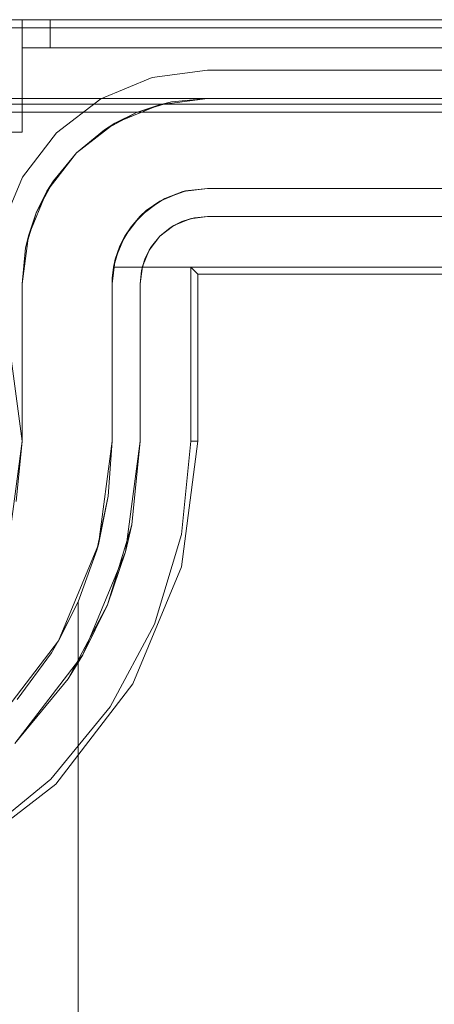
# Model space of a CAD drawing. Extents: x -620 to 300, y 62 to 1112.
# Tile 33 of 226: x -433.81 to -433.662, y 223.271 to 223.621. Entities that reach past the tile are written whole.
import ezdxf

# ---------------------------------------------------------------- set-up
doc = ezdxf.new("R2010")
doc.units = 0
doc.layers.get('0').update_dxf_attribs({"lineweight": 13})

# ---------------------------------------------------------------- blocks, each defined once
blk = doc.blocks.new('Blockreferenz-A06CPVY0L0')
at = {"color": 251, "linetype": 'ByBlock', "lineweight": -2, "ltscale": 0.13, "true_color": 0x636363}
for p, q in [((-431.61887, 223.6215), (-433.91887, 223.6215)), ((-431.61887, 223.61861), (-433.91887, 223.61861)), ((-433.74287, 223.6035), (-433.76254, 223.60091)), ((-433.76254, 223.60091), (-433.74287, 223.6035)), ((-431.79487, 223.6035), (-433.74287, 223.6035)), ((-433.74287, 223.6035), (-431.79487, 223.6035)), ((-433.74287, 223.6035), (-433.74287, 223.6035)), ((-433.76254, 223.60091), (-433.78087, 223.59331)), ((-433.78087, 223.59331), (-433.76254, 223.60091)), ((-433.78087, 223.59331), (-433.79661, 223.58124)), ((-433.79661, 223.58124), (-433.78087, 223.59331)), ((-433.91887, 223.58861), (-431.61887, 223.58861)), ((-433.79661, 223.58124), (-433.80868, 223.5655)), ((-433.80868, 223.5655), (-433.79661, 223.58124)), ((-433.80868, 223.5655), (-433.81628, 223.54717)), ((-433.81628, 223.54717), (-433.80868, 223.5655)), ((-433.7562, 223.54745), (-433.75205, 223.54967)), ((-433.75487, 223.54828), (-433.74908, 223.55068)), ((-433.75205, 223.54967), (-433.75487, 223.54828)), ((-433.75205, 223.54967), (-433.74755, 223.55103)), ((-433.74908, 223.55068), (-433.75205, 223.54967)), ((-433.74908, 223.55068), (-433.74287, 223.5515)), ((-433.74755, 223.55103), (-433.74908, 223.55068)), ((-433.74287, 223.5515), (-433.74755, 223.55103)), ((-433.74755, 223.55103), (-433.74287, 223.5515)), ((-433.74287, 223.5515), (-431.79487, 223.5515)), ((-431.79487, 223.5515), (-433.74287, 223.5515)), ((-433.74287, 223.5515), (-433.74287, 223.5515)), ((-433.75984, 223.54447), (-433.75487, 223.54828)), ((-433.7562, 223.54745), (-433.75984, 223.54447)), ((-433.75984, 223.54447), (-433.7562, 223.54745)), ((-433.75487, 223.54828), (-433.7562, 223.54745)), ((-433.76365, 223.5395), (-433.75984, 223.54447)), ((-433.75984, 223.54447), (-433.76282, 223.54083)), ((-433.76282, 223.54083), (-433.75984, 223.54447)), ((-433.76605, 223.53371), (-433.76365, 223.5395)), ((-433.76504, 223.53668), (-433.76282, 223.54083)), ((-433.76365, 223.5395), (-433.76504, 223.53668)), ((-433.76282, 223.54083), (-433.76365, 223.5395)), ((-433.7664, 223.53218), (-433.76504, 223.53668)), ((-433.76504, 223.53668), (-433.76605, 223.53371)), ((-433.76687, 223.5275), (-433.76605, 223.53371)), ((-433.7664, 223.53218), (-433.76687, 223.5275)), ((-433.76687, 223.5275), (-433.7664, 223.53218)), ((-433.76605, 223.53371), (-433.7664, 223.53218)), ((-433.74887, 223.5335), (-431.78887, 223.5335)), ((-433.74634, 223.53096), (-433.74887, 223.5335)), ((-433.74887, 223.4715), (-433.74887, 223.5335)), ((-433.74634, 223.4715), (-433.74634, 223.53096)), ((-433.74634, 223.53096), (-431.7914, 223.53096)), ((-433.76687, 223.4715), (-433.76687, 223.5275)), ((-433.76687, 223.5275), (-433.76687, 223.4715)), ((-433.76687, 223.5275), (-433.76687, 223.5275)), ((-433.80887, 223.4715), (-433.81261, 223.49997)), ((-433.81261, 223.44303), (-433.80887, 223.4715)), ((-433.76687, 223.4715), (-433.77205, 223.43216)), ((-433.76979, 223.44184), (-433.76687, 223.4715)), ((-433.76687, 223.4715), (-433.76687, 223.4715)), ((-433.75221, 223.42684), (-433.74634, 223.4715)), ((-433.75213, 223.43833), (-433.74887, 223.4715)), ((-433.74634, 223.4715), (-433.74887, 223.4715)), ((-433.76979, 223.44184), (-433.77844, 223.41333)), ((-433.77205, 223.43216), (-433.76979, 223.44184)), ((-433.76181, 223.40644), (-433.75213, 223.43833)), ((-433.77205, 223.43216), (-433.78723, 223.3955)), ((-433.77844, 223.41333), (-433.77205, 223.43216)), ((-433.76945, 223.38523), (-433.75221, 223.42684)), ((-433.77844, 223.41333), (-433.79248, 223.38705)), ((-433.78723, 223.3955), (-433.77844, 223.41333)), ((-433.77752, 223.37705), (-433.76181, 223.40644)), ((-433.78723, 223.3955), (-433.81139, 223.36402)), ((-433.79248, 223.38705), (-433.78723, 223.3955)), ((-433.81139, 223.36402), (-433.79248, 223.38705)), ((-433.79687, 223.3495), (-433.76945, 223.38523)), ((-433.79866, 223.35129), (-433.77752, 223.37705)), ((-433.8326, 223.32208), (-433.79687, 223.3495)), ((-433.82442, 223.33015), (-433.79866, 223.35129))]:
    blk.add_line(p, q, dxfattribs=at)
blk = doc.blocks.new('Blockreferenz-A06CPVY8L0')
at = {"color": 9, "linetype": 'ByBlock', "lineweight": -2, "ltscale": 0.13, "true_color": 0xc1c9c4}
for p, q in [((-431.61887, 223.6215), (-433.91887, 223.6215)), ((-431.61887, 223.6215), (-433.91887, 223.6215)), ((-433.80887, 223.6215), (-433.81663, 223.6215)), ((-433.81663, 223.6215), (-433.80887, 223.6215)), ((-433.80853, 223.6215), (-433.80887, 223.6215)), ((-433.80887, 223.6215), (-433.80887, 223.6165)), ((-433.80887, 223.6115), (-433.80887, 223.6215)), ((-432.76887, 223.6215), (-433.80887, 223.6215)), ((-433.80887, 223.6215), (-433.80887, 223.6215)), ((-433.80887, 223.6215), (-433.80887, 223.6165)), ((-433.80887, 223.6215), (-433.80853, 223.6215)), ((-433.80887, 223.6215), (-432.76887, 223.6215)), ((-433.80887, 223.6115), (-433.80887, 223.6215)), ((-433.80753, 223.6215), (-433.80853, 223.6215)), ((-433.80853, 223.6215), (-433.80753, 223.6215)), ((-433.80594, 223.6215), (-433.80753, 223.6215)), ((-433.80753, 223.6215), (-433.80594, 223.6215)), ((-433.80387, 223.6215), (-433.80594, 223.6215)), ((-433.80594, 223.6215), (-433.80387, 223.6215)), ((-433.80145, 223.6215), (-433.80387, 223.6215)), ((-433.80387, 223.6215), (-433.80145, 223.6215)), ((-433.79887, 223.6215), (-433.80145, 223.6215)), ((-433.80145, 223.6215), (-433.79887, 223.6215)), ((-433.79887, 223.6165), (-433.79887, 223.6215)), ((-431.73887, 223.6215), (-433.79887, 223.6215)), ((-433.79887, 223.6215), (-433.79887, 223.6165)), ((-433.79887, 223.6215), (-431.73887, 223.6215)), ((-433.80887, 223.6165), (-433.80887, 223.6115)), ((-433.80887, 223.6165), (-433.80887, 223.6115)), ((-433.79887, 223.6115), (-433.79887, 223.6165)), ((-433.79887, 223.6165), (-433.79887, 223.6115)), ((-433.80887, 223.6115), (-433.80867, 223.6115)), ((-433.80887, 223.5815), (-433.80887, 223.6115)), ((-433.80887, 223.6115), (-432.76887, 223.6115)), ((-433.80887, 223.6115), (-433.80887, 223.6115)), ((-433.80887, 223.6115), (-432.76887, 223.6115)), ((-433.80887, 223.5815), (-433.80887, 223.6115)), ((-433.80887, 223.6115), (-433.80887, 223.6115)), ((-433.80887, 223.6115), (-433.80887, 223.6115)), ((-433.80887, 223.6115), (-433.80887, 223.6115)), ((-433.80887, 223.6115), (-433.80887, 223.6115)), ((-433.80887, 223.6115), (-433.80887, 223.6115)), ((-433.80867, 223.6115), (-433.80887, 223.6115)), ((-433.80867, 223.6115), (-433.8081, 223.6115)), ((-433.8081, 223.6115), (-433.80867, 223.6115)), ((-433.8081, 223.6115), (-433.80718, 223.6115)), ((-433.80718, 223.6115), (-433.8081, 223.6115)), ((-433.80718, 223.6115), (-433.80594, 223.6115)), ((-433.80594, 223.6115), (-433.80718, 223.6115)), ((-433.80594, 223.6115), (-433.80442, 223.6115)), ((-433.80442, 223.6115), (-433.80594, 223.6115)), ((-433.80442, 223.6115), (-433.80269, 223.6115)), ((-433.80269, 223.6115), (-433.80442, 223.6115)), ((-433.80269, 223.6115), (-433.80082, 223.6115)), ((-433.80082, 223.6115), (-433.80269, 223.6115)), ((-433.80082, 223.6115), (-433.79887, 223.6115)), ((-433.79887, 223.6115), (-433.80082, 223.6115)), ((-433.79887, 223.6115), (-431.73887, 223.6115)), ((-431.73887, 223.6115), (-433.79887, 223.6115)), ((-433.91887, 223.5935), (-431.61887, 223.5935)), ((-433.74287, 223.5935), (-433.91887, 223.5935)), ((-433.91887, 223.5915), (-433.06887, 223.5915)), ((-433.75995, 223.59125), (-433.77587, 223.58465)), ((-433.76812, 223.58847), (-433.75574, 223.59223)), ((-433.75995, 223.59125), (-433.76812, 223.58847)), ((-433.74287, 223.5935), (-433.75995, 223.59125)), ((-433.75574, 223.59223), (-433.75995, 223.59125)), ((-433.75574, 223.59223), (-433.74287, 223.5935)), ((-433.74287, 223.5935), (-433.75574, 223.59223)), ((-431.79487, 223.5935), (-433.74287, 223.5935)), ((-433.74287, 223.5935), (-433.74287, 223.5935)), ((-433.77953, 223.58237), (-433.76812, 223.58847)), ((-433.76812, 223.58847), (-433.77587, 223.58465)), ((-433.77587, 223.58465), (-433.78954, 223.57416)), ((-433.77587, 223.58465), (-433.77953, 223.58237)), ((-433.81663, 223.5815), (-433.80887, 223.5815)), ((-433.81663, 223.5815), (-433.80887, 223.5815)), ((-433.80887, 223.5815), (-433.80887, 223.5815)), ((-433.78954, 223.57416), (-433.77953, 223.58237)), ((-433.77953, 223.58237), (-433.78954, 223.57416)), ((-433.78954, 223.57416), (-433.80002, 223.5605)), ((-433.79774, 223.56416), (-433.78954, 223.57416)), ((-433.78954, 223.57416), (-433.79774, 223.56416)), ((-433.80384, 223.55275), (-433.79774, 223.56416)), ((-433.79774, 223.56416), (-433.80002, 223.5605)), ((-433.80002, 223.5605), (-433.80662, 223.54458)), ((-433.80002, 223.5605), (-433.80384, 223.55275)), ((-433.75987, 223.55694), (-433.75167, 223.56034)), ((-433.75167, 223.56034), (-433.7581, 223.55789)), ((-433.7581, 223.55789), (-433.75378, 223.55946)), ((-433.75378, 223.55946), (-433.7512, 223.5604)), ((-433.75167, 223.56034), (-433.74287, 223.5615)), ((-433.75069, 223.56058), (-433.75167, 223.56034)), ((-433.7512, 223.5604), (-433.75069, 223.56058)), ((-433.74287, 223.5615), (-433.75069, 223.56058)), ((-433.74287, 223.5615), (-431.79487, 223.5615)), ((-433.03387, 223.5615), (-433.74287, 223.5615)), ((-433.74287, 223.5615), (-433.74287, 223.5615)), ((-433.76691, 223.55154), (-433.75987, 223.55694)), ((-433.75987, 223.55694), (-433.76468, 223.55357)), ((-433.76173, 223.55551), (-433.75901, 223.5573)), ((-433.7581, 223.55789), (-433.75987, 223.55694)), ((-433.75901, 223.5573), (-433.7581, 223.55789)), ((-433.8076, 223.54037), (-433.80384, 223.55275)), ((-433.80384, 223.55275), (-433.80662, 223.54458)), ((-433.76468, 223.55357), (-433.76691, 223.55154)), ((-433.76582, 223.55237), (-433.76468, 223.55357)), ((-433.76468, 223.55357), (-433.76173, 223.55551)), ((-433.77231, 223.5445), (-433.76691, 223.55154)), ((-433.76691, 223.55154), (-433.7701, 223.54785)), ((-433.7701, 223.54785), (-433.76818, 223.54988)), ((-433.76818, 223.54988), (-433.76582, 223.55237)), ((-433.77297, 223.5429), (-433.77123, 223.54591)), ((-433.7701, 223.54785), (-433.77231, 223.5445)), ((-433.77123, 223.54591), (-433.7701, 223.54785)), ((-433.80662, 223.54458), (-433.80887, 223.5275)), ((-433.80662, 223.54458), (-433.8076, 223.54037)), ((-433.77571, 223.5363), (-433.77231, 223.5445)), ((-433.77231, 223.5445), (-433.77405, 223.54104)), ((-433.77405, 223.54104), (-433.77297, 223.5429)), ((-433.80887, 223.5275), (-433.8076, 223.54037)), ((-433.8076, 223.54037), (-433.80887, 223.5275)), ((-433.77405, 223.54104), (-433.77633, 223.5335)), ((-433.77405, 223.54104), (-433.77571, 223.5363)), ((-433.77489, 223.53827), (-433.77405, 223.54104)), ((-433.77687, 223.5275), (-433.77571, 223.5363)), ((-433.77571, 223.5363), (-433.77633, 223.5335)), ((-433.77633, 223.5335), (-433.77588, 223.535)), ((-433.77588, 223.535), (-433.77489, 223.53827)), ((-433.77663, 223.53151), (-433.77681, 223.52951)), ((-433.77633, 223.5335), (-433.77663, 223.53151)), ((-433.77608, 223.5335), (-433.77633, 223.5335)), ((-433.77633, 223.5335), (-433.03387, 223.5335)), ((-433.77633, 223.5335), (-433.77633, 223.5335)), ((-433.03387, 223.5335), (-433.77608, 223.5335)), ((-433.77681, 223.52951), (-433.77687, 223.5275)), ((-433.80887, 223.5275), (-433.80887, 223.4715)), ((-433.80887, 223.51053), (-433.80887, 223.5275)), ((-433.80887, 223.5275), (-433.80887, 223.5275)), ((-433.77687, 223.5275), (-433.77687, 223.4715)), ((-433.77687, 223.4715), (-433.77687, 223.5275)), ((-433.77687, 223.5275), (-433.77687, 223.5275)), ((-433.80887, 223.49139), (-433.80887, 223.51053)), ((-433.80887, 223.4715), (-433.80887, 223.49139)), ((-433.80887, 223.4715), (-433.81261, 223.44303)), ((-433.81098, 223.45004), (-433.80887, 223.4715)), ((-433.80887, 223.4715), (-433.80887, 223.4715)), ((-433.77687, 223.4715), (-433.7817, 223.43474)), ((-433.77687, 223.4715), (-433.77822, 223.45196)), ((-433.77822, 223.45196), (-433.77687, 223.4715)), ((-433.77687, 223.4715), (-433.77687, 223.4715)), ((-433.77822, 223.45196), (-433.78224, 223.43279)), ((-433.7817, 223.43474), (-433.77822, 223.45196)), ((-433.7817, 223.43474), (-433.79589, 223.4005)), ((-433.78224, 223.43279), (-433.7817, 223.43474)), ((-433.78224, 223.43279), (-433.78887, 223.41436)), ((-433.78887, 223.41436), (-433.78224, 223.43279)), ((-433.78887, 223.41436), (-433.79598, 223.40035)), ((-433.79589, 223.4005), (-433.78887, 223.41436)), ((-433.78887, 223.41436), (-433.78887, 223.2015)), ((-433.78887, 223.39623), (-433.78887, 223.41436)), ((-433.78887, 223.41436), (-433.78887, 223.41436)), ((-433.79589, 223.4005), (-433.81846, 223.37109)), ((-433.79845, 223.39623), (-433.79598, 223.40035)), ((-433.79598, 223.40035), (-433.79589, 223.4005)), ((-433.81056, 223.37966), (-433.79845, 223.39623)), ((-433.78887, 223.2015), (-433.78887, 223.39623))]:
    blk.add_line(p, q, dxfattribs=at)

msp = doc.modelspace()

# ---------------------------------------------------------------- block references
at = {"ltscale": 0.13}
for name in ['Blockreferenz-A06CPVY0L0', 'Blockreferenz-A06CPVY8L0']:
    msp.add_blockref(name, (0, 0), dxfattribs=at)

doc.saveas('drawing.dxf')
